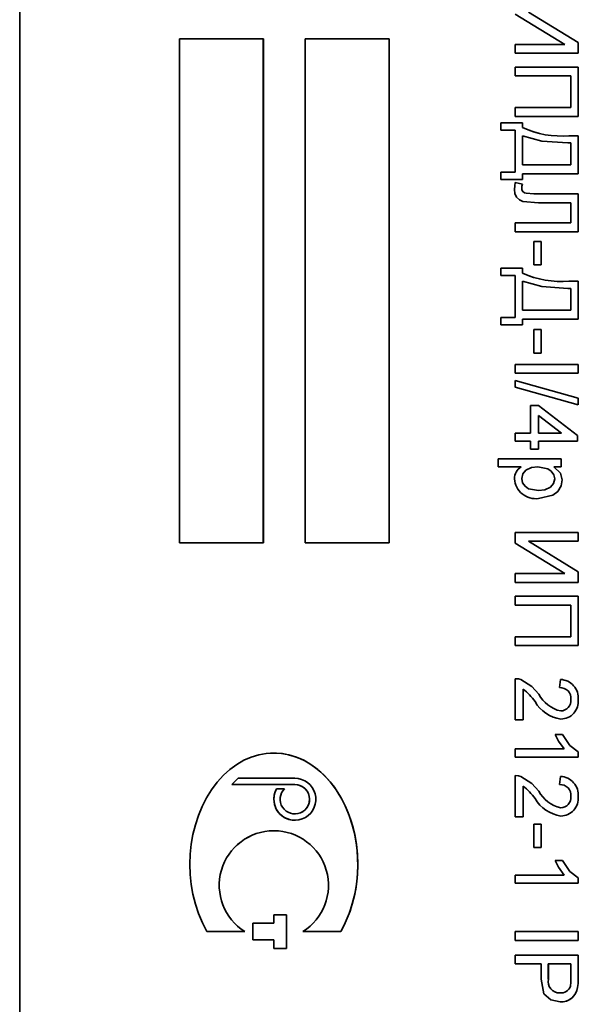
# Model space of a CAD drawing. Header units: millimetres. Extents: x 8 to 210, y -1 to 292.
# Tile 14 of 18: x 161.01 to 167.65, y 224.49 to 236.21. Entities that reach past the tile are written whole.
import ezdxf

# ---------------------------------------------------------------- set-up
doc = ezdxf.new("R2010")
doc.units = ezdxf.units.MM

msp = doc.modelspace()

# ---------------------------------------------------------------- linework, layer by layer
at = {"color": 7, "linetype": 'Continuous', "lineweight": 35}
for p, q in [((161.006, 241.2283), (161.006, 218.7283)), ((161.0077, 241.2283), (161.0077, 218.7283)), ((167.4962, 235.911), (166.9041, 236.2726)), ((167.06, 236.2956), (167.6535, 235.9331)), ((167.0601, 236.2956), (167.6537, 235.9331)), ((162.9066, 235.9783), (162.9066, 229.9783)), ((163.906, 235.9783), (162.9066, 235.9783)), ((163.9058, 229.9783), (163.9058, 235.9783)), ((163.906, 229.9783), (163.906, 235.9783)), ((164.4056, 235.9783), (164.4056, 229.9783)), ((165.405, 235.9783), (164.4056, 235.9783)), ((165.4049, 229.9783), (165.4049, 235.9783)), ((165.405, 229.9783), (165.405, 235.9783)), ((166.9041, 235.911), (167.4962, 235.911)), ((166.9041, 235.8052), (166.9041, 235.911)), ((167.6535, 235.9331), (167.6535, 235.8052)), ((167.6535, 235.9331), (167.6537, 235.9331)), ((167.6537, 235.9331), (167.6537, 235.8052)), ((167.6537, 235.8052), (166.9041, 235.8052)), ((166.9041, 235.6418), (167.6537, 235.6418)), ((166.9041, 235.536), (166.9041, 235.6418)), ((167.6535, 235.6418), (167.6535, 235.0552)), ((167.6537, 235.6418), (167.6537, 235.0552)), ((167.5672, 235.536), (166.9041, 235.536)), ((167.5672, 235.161), (167.5672, 235.536)), ((166.9041, 235.161), (167.5672, 235.161)), ((166.9041, 235.0552), (166.9041, 235.161)), ((167.6537, 235.0552), (166.9041, 235.0552)), ((166.7312, 234.9783), (166.9906, 234.9783)), ((166.7312, 234.8918), (166.7312, 234.9783)), ((166.9904, 234.9783), (166.9904, 234.9206)), ((166.9906, 234.9783), (166.9906, 234.9206)), ((166.9041, 234.8918), (166.7312, 234.8918)), ((166.9041, 234.3918), (166.9041, 234.8918)), ((166.9904, 234.9206), (166.9906, 234.9206)), ((166.9904, 234.8245), (166.9904, 234.4783)), ((166.9904, 234.8245), (166.9906, 234.8245)), ((166.9906, 234.8245), (166.9906, 234.4783)), ((167.5439, 234.8245), (167.6537, 234.8245)), ((167.6535, 234.8245), (167.6535, 234.3725)), ((167.6537, 234.8245), (167.6537, 234.3725)), ((167.5672, 234.7379), (167.5286, 234.7379)), ((167.5672, 234.4783), (167.5672, 234.7379)), ((166.9904, 234.4783), (166.9906, 234.4783)), ((166.9906, 234.4783), (167.5672, 234.4783)), ((166.7312, 234.3918), (166.9041, 234.3918)), ((166.7312, 234.3052), (166.7312, 234.3918)), ((166.9904, 234.3725), (166.9904, 234.3052)), ((166.9904, 234.3725), (166.9906, 234.3725)), ((166.9906, 234.3725), (166.9906, 234.3052)), ((167.6537, 234.3725), (166.9906, 234.3725)), ((166.9906, 234.3052), (166.7312, 234.3052)), ((166.9039, 234.2668), (166.9904, 234.2475)), ((166.9041, 234.2668), (166.9906, 234.2475)), ((166.9904, 234.2475), (166.9906, 234.2475)), ((166.9808, 234.2034), (166.981, 234.2034)), ((167.1256, 234.1322), (167.1257, 234.1322)), ((167.1257, 234.1322), (167.6537, 234.1322)), ((167.6535, 234.1322), (167.6535, 233.6802)), ((167.6537, 234.1322), (167.6537, 233.6802)), ((167.5672, 234.0264), (167.1819, 234.0264)), ((167.5672, 233.786), (167.5672, 234.0264)), ((166.9041, 233.786), (167.5672, 233.786)), ((166.9041, 233.6802), (166.9041, 233.786)), ((167.6537, 233.6802), (166.9041, 233.6802)), ((167.1251, 233.5649), (167.2116, 233.5649)), ((167.1251, 233.286), (167.1251, 233.5649)), ((167.2115, 233.5649), (167.2115, 233.286)), ((167.2116, 233.5649), (167.2116, 233.286)), ((166.7312, 233.2475), (166.9906, 233.2475)), ((166.7312, 233.161), (166.7312, 233.2475)), ((166.9904, 233.2475), (166.9904, 233.1899)), ((166.9904, 233.1899), (166.9906, 233.1899)), ((166.9906, 233.2475), (166.9906, 233.1899)), ((167.2116, 233.286), (167.1251, 233.286)), ((166.9041, 233.161), (166.7312, 233.161)), ((166.9041, 232.661), (166.9041, 233.161)), ((166.9904, 233.0937), (166.9904, 232.7475)), ((166.9904, 233.0937), (166.9906, 233.0937)), ((166.9906, 233.0937), (166.9906, 232.7475)), ((167.5439, 233.0937), (167.6537, 233.0937)), ((167.6535, 233.0937), (167.6535, 232.6418)), ((167.6537, 233.0937), (167.6537, 232.6418)), ((167.5672, 233.0072), (167.5286, 233.0072)), ((167.5672, 232.7475), (167.5672, 233.0072)), ((166.9904, 232.7475), (166.9906, 232.7475)), ((166.9906, 232.7475), (167.5672, 232.7475)), ((166.7312, 232.661), (166.9041, 232.661)), ((166.7312, 232.5745), (166.7312, 232.661)), ((166.9904, 232.6418), (166.9904, 232.5745)), ((166.9904, 232.6418), (166.9906, 232.6418)), ((166.9906, 232.6418), (166.9906, 232.5745)), ((167.6537, 232.6418), (166.9906, 232.6418)), ((166.9906, 232.5745), (166.7312, 232.5745)), ((167.1251, 232.5168), (167.2116, 232.5168)), ((167.1251, 232.2379), (167.1251, 232.5168)), ((167.2115, 232.5168), (167.2115, 232.2379)), ((167.2116, 232.5168), (167.2116, 232.2379)), ((167.2116, 232.2379), (167.1251, 232.2379)), ((166.9041, 232.1033), (167.6537, 232.1033)), ((166.9041, 231.9975), (166.9041, 232.1033)), ((167.6535, 232.1033), (167.6535, 231.9975)), ((167.6537, 232.1033), (167.6537, 231.9975)), ((167.6537, 231.9975), (166.9041, 231.9975)), ((166.9041, 231.911), (167.6537, 231.6995)), ((166.9041, 231.8315), (166.9041, 231.911)), ((166.9041, 231.911), (167.6535, 231.6995)), ((167.6537, 231.62), (166.9041, 231.8315)), ((167.6535, 231.6995), (167.6537, 231.6995)), ((167.6535, 231.6995), (167.6535, 231.62)), ((167.6537, 231.6995), (167.6537, 231.62)), ((167.0867, 231.6129), (167.1828, 231.6129)), ((167.0867, 231.286), (167.0867, 231.6129)), ((167.1826, 231.6129), (167.6439, 231.2572)), ((167.1828, 231.6129), (167.6441, 231.2572)), ((167.1826, 231.4942), (167.1826, 231.286)), ((167.1826, 231.4942), (167.1828, 231.4942)), ((167.1828, 231.4942), (167.1828, 231.286)), ((167.4528, 231.286), (167.1828, 231.4942)), ((166.9041, 231.286), (167.0867, 231.286)), ((166.9041, 231.1899), (166.9041, 231.286)), ((167.0867, 231.1899), (166.9041, 231.1899)), ((167.0867, 231.0937), (167.0867, 231.1899)), ((167.1826, 231.286), (167.1828, 231.286)), ((167.1826, 231.1899), (167.1826, 231.0937)), ((167.1826, 231.1899), (167.1828, 231.1899)), ((167.1828, 231.286), (167.4528, 231.286)), ((167.1828, 231.1899), (167.1828, 231.0937)), ((167.6441, 231.1899), (167.1828, 231.1899)), ((167.6439, 231.2572), (167.6439, 231.1899)), ((167.6439, 231.2572), (167.6441, 231.2572)), ((167.6441, 231.2572), (167.6441, 231.1899)), ((167.1828, 231.0937), (167.0867, 231.0937)), ((166.7023, 230.9783), (167.4519, 230.9783)), ((166.7023, 230.8822), (166.7023, 230.9783)), ((167.4517, 230.9783), (167.4517, 230.8822)), ((167.4519, 230.9783), (167.4519, 230.8822)), ((166.9729, 230.8822), (166.7023, 230.8822)), ((167.1733, 230.8822), (167.1735, 230.8822)), ((167.3648, 230.8822), (167.3649, 230.8822)), ((167.4519, 230.8822), (167.3649, 230.8822)), ((166.9808, 230.7444), (166.981, 230.7444)), ((167.4613, 230.7298), (167.4615, 230.7298)), ((167.1805, 230.6033), (167.1807, 230.6033)), ((166.9041, 230.1033), (167.6537, 230.1033)), ((166.9041, 229.9746), (166.9041, 230.1033)), ((167.6535, 230.1033), (167.6535, 229.9975)), ((167.6537, 230.1033), (167.6537, 229.9975)), ((162.9066, 229.9783), (163.906, 229.9783)), ((164.4056, 229.9783), (165.405, 229.9783)), ((167.4962, 229.6129), (166.9041, 229.9746)), ((167.06, 229.9975), (167.6535, 229.635)), ((167.06, 229.9975), (167.0601, 229.9975)), ((167.0601, 229.9975), (167.6537, 229.635)), ((167.6537, 229.9975), (167.0601, 229.9975)), ((166.9041, 229.6129), (167.4962, 229.6129)), ((166.9041, 229.5072), (166.9041, 229.6129)), ((167.6535, 229.635), (167.6535, 229.5072)), ((167.6535, 229.635), (167.6537, 229.635)), ((167.6537, 229.635), (167.6537, 229.5072)), ((167.6537, 229.5072), (166.9041, 229.5072)), ((166.9041, 229.3437), (167.6537, 229.3437)), ((166.9041, 229.2379), (166.9041, 229.3437)), ((167.6535, 229.3437), (167.6535, 228.7572)), ((167.6537, 229.3437), (167.6537, 228.7572)), ((167.5672, 229.2379), (166.9041, 229.2379)), ((167.5672, 228.8629), (167.5672, 229.2379)), ((166.9041, 228.8629), (167.5672, 228.8629)), ((166.9041, 228.7572), (166.9041, 228.8629)), ((167.6537, 228.7572), (166.9041, 228.7572)), ((166.9041, 227.8725), (166.9041, 228.3629)), ((166.9706, 228.3529), (166.9708, 228.3529)), ((167.4326, 228.2572), (167.4423, 228.3533)), ((167, 228.2394), (167, 227.8725)), ((167, 228.2394), (167.0002, 228.2394)), ((167.0002, 228.2394), (167.0002, 227.8725)), ((167.1843, 228.1799), (167.1845, 228.1799)), ((167.6535, 228.1129), (167.6537, 228.1129)), ((167.4457, 227.9783), (167.4459, 227.9783)), ((167.0002, 227.8725), (166.9041, 227.8725)), ((167.3777, 227.6995), (167.4663, 227.6995)), ((166.9041, 227.5264), (167.4882, 227.5264)), ((166.9041, 227.4302), (166.9041, 227.5264)), ((167.6535, 227.4921), (167.6535, 227.4302)), ((167.6535, 227.4921), (167.6537, 227.4921)), ((167.6537, 227.4921), (167.6537, 227.4302)), ((167.6537, 227.4302), (166.9041, 227.4302)), ((166.9041, 226.7187), (166.9041, 227.2091)), ((163.606, 227.1783), (163.531, 227.1033)), ((163.531, 227.1033), (163.5312, 227.1033)), ((163.6061, 227.1783), (163.5312, 227.1033)), ((163.5312, 227.1033), (164.2807, 227.1033)), ((163.606, 227.1783), (163.6061, 227.1783)), ((164.2807, 227.1783), (163.6061, 227.1783)), ((166.9706, 227.199), (166.9708, 227.199)), ((167.4326, 227.1033), (167.4423, 227.1995)), ((164.0642, 227.0533), (164.0643, 227.0533)), ((164.1583, 227.0533), (164.0643, 227.0533)), ((167, 227.0856), (167, 226.7187)), ((167, 227.0856), (167.0002, 227.0856)), ((167.0002, 227.0856), (167.0002, 226.7187)), ((167.1843, 227.0261), (167.1845, 227.0261)), ((167.6535, 226.9591), (167.6537, 226.9591)), ((164.2805, 226.7533), (164.2807, 226.7533)), ((167.4457, 226.8245), (167.4459, 226.8245)), ((164.2805, 226.6783), (164.2807, 226.6783)), ((167.0002, 226.7187), (166.9041, 226.7187)), ((167.1251, 226.6322), (167.2116, 226.6322)), ((167.1251, 226.3533), (167.1251, 226.6322)), ((167.2115, 226.6322), (167.2115, 226.3533)), ((167.2116, 226.6322), (167.2116, 226.3533)), ((164.0309, 226.5533), (164.0307, 226.5533)), ((167.2116, 226.3533), (167.1251, 226.3533)), ((167.3777, 226.1995), (167.4663, 226.1995)), ((166.9041, 226.0264), (167.4882, 226.0264)), ((166.9041, 225.9302), (166.9041, 226.0264)), ((167.6537, 225.9302), (166.9041, 225.9302)), ((167.6535, 225.9921), (167.6535, 225.9302)), ((167.6535, 225.9921), (167.6537, 225.9921)), ((167.6537, 225.9921), (167.6537, 225.9302)), ((164.0309, 225.4533), (163.781, 225.4533)), ((163.781, 225.4533), (163.781, 225.2533)), ((164.1808, 225.5533), (164.0309, 225.5533)), ((164.0309, 225.5533), (164.0309, 225.4533)), ((164.1806, 225.1533), (164.1806, 225.5533)), ((164.1808, 225.1533), (164.1808, 225.5533)), ((163.2342, 225.3533), (163.6847, 225.3533)), ((164.3771, 225.3533), (164.8275, 225.3533)), ((166.9041, 225.3533), (167.6537, 225.3533)), ((166.9041, 225.2475), (166.9041, 225.3533)), ((167.6535, 225.3533), (167.6535, 225.2475)), ((167.6537, 225.3533), (167.6537, 225.2475)), ((163.781, 225.2533), (164.0309, 225.2533)), ((164.0309, 225.2533), (164.0309, 225.1533)), ((167.6537, 225.2475), (166.9041, 225.2475)), ((164.0309, 225.1533), (164.1808, 225.1533)), ((166.9041, 225.0745), (167.6537, 225.0745)), ((166.9041, 224.9687), (166.9041, 225.0745)), ((167.6535, 225.0745), (167.6535, 224.7989)), ((167.6537, 225.0745), (167.6537, 224.7989)), ((167.2116, 224.9687), (166.9041, 224.9687)), ((167.2116, 224.785), (167.2116, 224.9687)), ((167.2979, 224.9687), (167.2979, 224.7878)), ((167.2979, 224.9687), (167.2981, 224.9687)), ((167.2981, 224.9687), (167.2981, 224.7878)), ((167.5672, 224.9687), (167.2981, 224.9687)), ((167.5672, 224.7896), (167.5672, 224.9687)), ((167.6464, 224.6878), (167.6466, 224.6878)), ((167.435, 224.6225), (167.4352, 224.6225))]:
    msp.add_line(p, q, dxfattribs=at)
at = {"color": 7, "linetype": 'Continuous', "lineweight": 35, "flags": 128}
for points in [[(167.5286, 234.7379), (167.2224, 234.7607), (166.9906, 234.8245)], [(166.8945, 234.1828), (166.898, 234.23), (166.9041, 234.2668)], [(166.9904, 234.2475), (166.9832, 234.2232), (166.9808, 234.2034)], [(166.9906, 234.2475), (166.9833, 234.2232), (166.981, 234.2034)], [(167.1819, 234.0264), (166.9956, 234.0417), (166.9532, 234.0614), (166.92, 234.0941), (166.9002, 234.1364), (166.8945, 234.1828)], [(166.9808, 234.2034), (166.9839, 234.1807), (166.9946, 234.1605), (167.0125, 234.1463), (167.0343, 234.1392), (167.1256, 234.1322)], [(166.981, 234.2034), (166.9841, 234.1807), (166.9948, 234.1605), (167.0127, 234.1463), (167.0344, 234.1392), (167.1257, 234.1322)], [(167.5286, 233.0072), (167.2224, 233.03), (166.9906, 233.0937)], [(167.1733, 230.8822), (167.0994, 230.875), (167.0318, 230.8452), (166.9942, 230.8008), (166.9808, 230.7444)], [(167.1735, 230.8822), (167.0995, 230.875), (167.032, 230.8452), (166.9944, 230.8008), (166.981, 230.7444)], [(167.375, 230.7405), (167.3636, 230.79), (167.333, 230.8307), (167.2911, 230.8599), (167.1735, 230.8822)], [(167.3648, 230.8822), (167.4416, 230.8101), (167.4613, 230.7298)], [(167.3649, 230.8822), (167.4418, 230.8101), (167.4615, 230.7298)], [(166.9808, 230.7444), (166.9911, 230.6946), (167.0205, 230.653), (167.0625, 230.6241), (167.1805, 230.6033)], [(166.981, 230.7444), (166.9913, 230.6946), (167.0207, 230.653), (167.0627, 230.6241), (167.1807, 230.6033)], [(167.1807, 230.6033), (167.2547, 230.6106), (167.3223, 230.6406), (167.3608, 230.6843), (167.375, 230.7405)], [(167.4613, 230.7298), (167.449, 230.6563), (167.4108, 230.5924), (167.3522, 230.5464), (167.1819, 230.5072)], [(167.4615, 230.7298), (167.4492, 230.6563), (167.411, 230.5924), (167.3524, 230.5464), (167.182, 230.5072)], [(166.9039, 228.3629), (166.9418, 228.3602), (166.9706, 228.3529)], [(166.9041, 228.3629), (166.9419, 228.3602), (166.9708, 228.3529)], [(166.9706, 228.3529), (167.1024, 228.2713), (167.1843, 228.1799)], [(166.9708, 228.3529), (167.1026, 228.2713), (167.1845, 228.1799)], [(167.4882, 227.5264), (167.4188, 227.6185), (167.3777, 227.6995)], [(167.4661, 227.6995), (167.5554, 227.5685), (167.6535, 227.4921)], [(167.4663, 227.6995), (167.5556, 227.5685), (167.6537, 227.4921)], [(166.9039, 227.2091), (166.9418, 227.2064), (166.9706, 227.199)], [(166.9041, 227.2091), (166.9419, 227.2064), (166.9708, 227.199)], [(166.9706, 227.199), (167.1024, 227.1174), (167.1843, 227.0261)], [(166.9708, 227.199), (167.1026, 227.1174), (167.1845, 227.0261)], [(167.4882, 226.0264), (167.4188, 226.1185), (167.3777, 226.1995)], [(167.4661, 226.1995), (167.5554, 226.0685), (167.6535, 225.9921)], [(167.4663, 226.1995), (167.5556, 226.0685), (167.6537, 225.9921)], [(167.4382, 224.5168), (167.3293, 224.5402), (167.2463, 224.6136), (167.2116, 224.785)], [(167.5606, 224.7032), (167.5664, 224.7514), (167.5672, 224.7896)], [(167.6535, 224.7989), (167.6518, 224.7365), (167.6464, 224.6878)], [(167.6537, 224.7989), (167.652, 224.7365), (167.6466, 224.6878)]]:
    msp.add_lwpolyline(points, dxfattribs=at)
at = {"color": 7, "linetype": 'Continuous', "lineweight": 35}
for centre, radius, start, end in [((167.4483, 235.9152), 1.0949, 245.28199, 275.00087), ((167.4485, 235.9152), 1.0949, 245.28199, 275.00087), ((167.4483, 234.1845), 1.0949, 245.28199, 275.00087), ((167.4485, 234.1845), 1.0949, 245.28199, 275.00087), ((167.0633, 230.7396), 0.1688, 122.38758, 179.50178), ((167.1488, 230.76), 0.255, 184.25059, 277.48922), ((167.4331, 228.1323), 0.2212, 354.98531, 87.67562), ((167.4333, 228.1323), 0.2212, 354.98531, 87.67562), ((166.4503, 227.5875), 0.8529, 36.11687, 49.84908), ((167.5327, 228.3614), 0.3928, 207.51129, 257.20334), ((167.5329, 228.3614), 0.3928, 207.51129, 257.20334), ((167.4375, 228.127), 0.1303, 354.73828, 92.1171), ((167.5073, 228.3028), 0.425, 210.01293, 261.81609), ((167.4412, 228.1047), 0.1264, 272.12417, 4.70597), ((167.4445, 228.0922), 0.21, 270.57392, 5.66797), ((167.4447, 228.0922), 0.21, 270.57392, 5.66797), ((164.2808, 226.9284), 0.2499, 150.01234, 90.0179), ((164.2808, 226.9284), 0.1749, 134.4244, 90.01535), ((164.2805, 226.9283), 0.175, 270.02807, 89.97193), ((167.4375, 226.9731), 0.1303, 354.73828, 92.1171), ((167.4331, 226.9784), 0.2212, 354.98531, 87.67562), ((167.4333, 226.9784), 0.2212, 354.98531, 87.67562), ((164.2807, 226.9283), 0.25, 149.99341, 269.97635), ((166.4503, 226.4337), 0.8529, 36.11687, 49.84908), ((167.5327, 227.2076), 0.3928, 207.51129, 257.20334), ((167.5329, 227.2076), 0.3928, 207.51129, 257.20334), ((167.5073, 227.149), 0.425, 210.01293, 261.81609), ((167.4412, 226.9508), 0.1264, 272.12417, 4.70597), ((167.4445, 226.9383), 0.21, 270.57392, 5.66797), ((167.4447, 226.9383), 0.21, 270.57392, 5.66797), ((164.0311, 225.9033), 0.65, 90.03199, 237.78238), ((164.0309, 225.9032), 0.6498, 302.19575, 237.80425), ((167.432, 224.7595), 0.137, 168.07316, 271.27788), ((167.4321, 224.7595), 0.137, 168.07316, 271.27788), ((167.4453, 224.7446), 0.1225, 265.27507, 340.24796), ((167.449, 224.7159), 0.1994, 266.83694, 351.8929), ((167.4492, 224.7159), 0.1994, 266.83694, 351.8929)]:
    msp.add_arc(centre, radius, start, end, dxfattribs=at)
for centre, end_param in [((164.0309, 226.1533), 8.5022081), ((164.0307, 226.1533), 6.3215994)]:
    msp.add_ellipse(centre, major_axis=(0, 1.325), ratio=0.7542572, start_param=4.0641625, end_param=end_param, dxfattribs=at)

doc.saveas('drawing.dxf')
